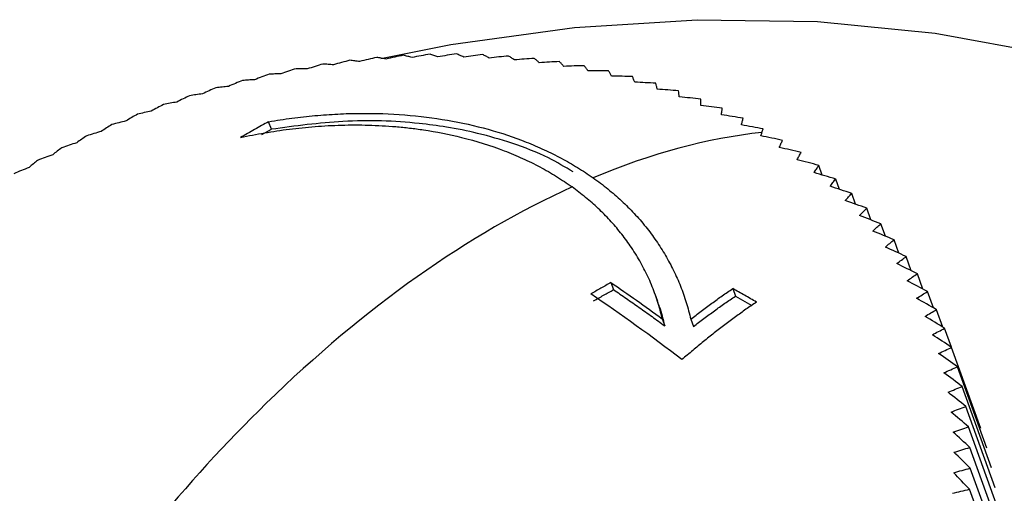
# Paper-space layout 'Web Drawing(2)' of a CAD drawing. Header units: millimetres. Extents: x 71 to 1085, y 76 to 849.
# Tile 59 of 63: x 928 to 947, y 733 to 742. Entities that reach past the tile are written whole.
import ezdxf

# ---------------------------------------------------------------- set-up
doc = ezdxf.new("R2010")
doc.units = ezdxf.units.MM

psp = doc.layouts.new('Web Drawing(2)')

# ---------------------------------------------------------------- linework, layer by layer
for p, q in [((933.33, 739.68), (933.277, 739.826)), ((933.146, 739.577), (933.33, 739.68)), ((943.98, 738.794), (943.913, 738.981)), ((944.311, 738.519), (944.239, 738.718)), ((944.624, 738.23), (944.548, 738.442)), ((944.92, 737.928), (944.839, 738.154)), ((945.199, 737.613), (945.112, 737.853)), ((945.459, 737.285), (945.367, 737.542)), ((945.701, 736.944), (945.602, 737.22)), ((945.924, 736.592), (945.818, 736.887)), ((939.895, 736.717), (939.945, 736.58)), ((942.248, 736.601), (942.3, 736.455)), ((940.798, 736.354), (940.747, 736.493)), ((942.3, 736.455), (942.621, 736.272)), ((946.128, 736.228), (946.014, 736.544)), ((946.312, 735.853), (946.19, 736.193)), ((940.887, 736.019), (940.937, 735.879)), ((941.437, 736.007), (941.488, 735.865)), ((946.477, 735.467), (946.345, 735.833)), ((947.046, 733.893), (946.48, 735.465)), ((947.16, 733.518), (946.594, 735.09)), ((947.252, 733.136), (946.686, 734.708)), ((947.323, 732.748), (946.757, 734.32)), ((947.373, 732.355), (946.807, 733.927)), ((947.401, 731.957), (946.835, 733.529)), ((947.407, 731.556), (946.841, 733.127)), ((947.392, 731.151), (946.826, 732.723))]:
    psp.add_line(p, q)
at = {"flags": 128}
psp.add_lwpolyline([(935.448, 741.05), (936.801, 741.319), (939.188, 741.651), (941.558, 741.799), (943.89, 741.762), (946.159, 741.541), (948.345, 741.136)], dxfattribs=at)
for points, knots in [([(936.908, 741.138), (936.849, 741.129), (936.73, 741.111), (936.611, 741.091), (936.551, 741.08)], [0, 0, 0, 0, 0.497896, 1, 1, 1, 1]), ([(934.847, 741.015), (934.795, 741.001), (934.689, 740.973), (934.582, 740.942), (934.529, 740.927)], [0, 0, 0, 0, 0.497947, 1, 1, 1, 1]), ([(935.366, 741.071), (935.312, 741.058), (935.202, 741.033), (935.092, 741.004), (935.037, 740.99)], [0, 0, 0, 0, 0.497907, 1, 1, 1, 1]), ([(935.883, 741.111), (935.827, 741.099), (935.714, 741.076), (935.601, 741.05), (935.544, 741.037)], [0, 0, 0, 0, 0.49788, 1, 1, 1, 1]), ([(936.397, 741.133), (936.34, 741.123), (936.224, 741.102), (936.107, 741.079), (936.049, 741.067)], [0, 0, 0, 0, 0.497874, 1, 1, 1, 1]), ([(937.414, 741.126), (937.354, 741.119), (937.232, 741.103), (937.11, 741.086), (937.049, 741.077)], [0, 0, 0, 0, 0.497957, 1, 1, 1, 1]), ([(937.915, 741.097), (937.853, 741.091), (937.729, 741.079), (937.604, 741.064), (937.542, 741.057)], [0, 0, 0, 0, 0.498077, 1, 1, 1, 1]), ([(933.808, 740.852), (933.759, 740.836), (933.66, 740.803), (933.561, 740.768), (933.512, 740.751)], [0, 0, 0, 0, 0.498056, 1, 1, 1, 1]), ([(934.328, 740.942), (934.277, 740.927), (934.174, 740.896), (934.072, 740.863), (934.02, 740.847)], [0, 0, 0, 0, 0.497998, 1, 1, 1, 1]), ([(932.773, 740.623), (932.728, 740.605), (932.637, 740.568), (932.546, 740.53), (932.5, 740.51)], [0, 0, 0, 0, 0.498183, 1, 1, 1, 1]), ([(933.29, 740.746), (933.243, 740.728), (933.148, 740.694), (933.053, 740.657), (933.005, 740.638)], [0, 0, 0, 0, 0.498118, 1, 1, 1, 1]), ([(932.259, 740.484), (932.216, 740.465), (932.129, 740.427), (932.042, 740.386), (931.999, 740.366)], [0, 0, 0, 0, 0.498248, 1, 1, 1, 1]), ([(931.749, 740.329), (931.708, 740.309), (931.625, 740.27), (931.543, 740.228), (931.501, 740.207)], [0, 0, 0, 0, 0.498313, 1, 1, 1, 1]), ([(931.243, 740.158), (931.204, 740.138), (931.126, 740.097), (931.048, 740.054), (931.008, 740.032)], [0, 0, 0, 0, 0.498376, 1, 1, 1, 1]), ([(930.742, 739.972), (930.706, 739.951), (930.632, 739.909), (930.558, 739.865), (930.521, 739.842)], [0, 0, 0, 0, 0.498437, 1, 1, 1, 1]), ([(933.277, 739.826), (933.352, 739.839), (933.503, 739.864), (933.728, 739.895), (933.951, 739.922), (934.173, 739.945), (934.394, 739.963), (934.614, 739.976), (934.832, 739.985), (935.269, 739.993), (935.913, 739.971), (936.742, 739.867), (937.529, 739.692), (938.144, 739.486), (938.606, 739.288), (938.938, 739.123), (939.254, 738.943), (939.45, 738.81), (939.548, 738.743)], [0, 0, 0, 0, 0.0315868, 0.0630316, 0.0943554, 0.125579, 0.1567239, 0.1878116, 0.2188639, 0.2499027, 0.3752325, 0.4998364, 0.62499, 0.749861, 0.8125294, 0.8749313, 0.9373328, 1, 1, 1, 1]), ([(939.162, 738.856), (939.007, 738.95), (938.646, 739.169), (938.016, 739.408), (937.353, 739.602), (936.749, 739.723), (935.895, 739.836), (934.768, 739.875), (933.793, 739.743), (933.33, 739.68)], [0, 0, 0, 0, 0.103574, 0.240346, 0.360703, 0.464641, 0.552156, 0.787022, 1, 1, 1, 1]), ([(930.248, 739.771), (930.214, 739.749), (930.145, 739.706), (930.076, 739.661), (930.041, 739.638)], [0, 0, 0, 0, 0.4984938, 1, 1, 1, 1]), ([(932.735, 739.522), (932.812, 739.538), (932.966, 739.57), (933.199, 739.612), (933.438, 739.651), (933.68, 739.684), (933.926, 739.712), (934.177, 739.735), (934.43, 739.752), (934.687, 739.762), (934.947, 739.766), (935.209, 739.762), (935.473, 739.751), (935.738, 739.733), (936.005, 739.706), (936.435, 739.649), (937.061, 739.525), (937.694, 739.327), (938.188, 739.121), (938.525, 738.954), (938.846, 738.771), (939.044, 738.634), (939.143, 738.566)], [0, 0, 0, 0, 0.0315, 0.063648, 0.096442, 0.129883, 0.163971, 0.198706, 0.234088, 0.270117, 0.306794, 0.344117, 0.382087, 0.420705, 0.459969, 0.499881, 0.613511, 0.749873, 0.812405, 0.874936, 0.937468, 1, 1, 1, 1]), ([(929.761, 739.555), (929.729, 739.533), (929.665, 739.489), (929.6, 739.443), (929.568, 739.42)], [0, 0, 0, 0, 0.498547, 1, 1, 1, 1]), ([(929.282, 739.324), (929.252, 739.302), (929.192, 739.258), (929.133, 739.211), (929.103, 739.187)], [0, 0, 0, 0, 0.498596, 1, 1, 1, 1]), ([(928.811, 739.08), (928.784, 739.058), (928.729, 739.013), (928.675, 738.966), (928.647, 738.942)], [0, 0, 0, 0, 0.49864, 1, 1, 1, 1]), ([(939.548, 738.743), (939.597, 738.708), (939.695, 738.638), (939.834, 738.528), (939.969, 738.415), (940.099, 738.298), (940.224, 738.178), (940.343, 738.055), (940.458, 737.928), (940.567, 737.797), (940.671, 737.662), (940.802, 737.479), (940.952, 737.244), (941.109, 736.951), (941.243, 736.648), (941.355, 736.333), (941.41, 736.116), (941.437, 736.007)], [0, 0, 0, 0, 0.050173, 0.100174, 0.150055, 0.199867, 0.249663, 0.299494, 0.34941, 0.399461, 0.449697, 0.500165, 0.599696, 0.699118, 0.798763, 0.898953, 1, 1, 1, 1]), ([(940.887, 736.019), (940.873, 736.075), (940.846, 736.188), (940.796, 736.354), (940.74, 736.517), (940.678, 736.676), (940.609, 736.833), (940.534, 736.986), (940.452, 737.137), (940.364, 737.284), (940.243, 737.468), (940.084, 737.683), (939.878, 737.924), (939.652, 738.152), (939.409, 738.368), (939.232, 738.5), (939.143, 738.566)], [0, 0, 0, 0, 0.056185, 0.112088, 0.167761, 0.223254, 0.278619, 0.333911, 0.389182, 0.444488, 0.499883, 0.600512, 0.700464, 0.800107, 0.899824, 1, 1, 1, 1]), ([(939.945, 736.58), (940.027, 736.523), (940.192, 736.411), (940.44, 736.237), (940.688, 736.06), (940.854, 735.939), (940.937, 735.879)], [0, 0, 0, 0, 0.250044, 0.5, 0.749956, 1, 1, 1, 1]), ([(941.437, 736.007), (941.505, 736.06), (941.64, 736.166), (941.843, 736.317), (942.046, 736.463), (942.18, 736.555), (942.248, 736.601)], [0, 0, 0, 0, 0.251604, 0.502135, 0.751598, 1, 1, 1, 1]), ([(941.488, 735.865), (941.556, 735.918), (941.691, 736.022), (941.894, 736.172), (942.097, 736.318), (942.232, 736.409), (942.3, 736.455)], [0, 0, 0, 0, 0.250045, 0.5, 0.749955, 1, 1, 1, 1]), ([(940.937, 735.879), (940.907, 736.004), (940.868, 736.165), (940.808, 736.318), (940.794, 736.353)], [0, 0, 0, 0, 0.772528, 1, 1, 1, 1]), ([(942.708, 736.339), (942.64, 736.293), (942.504, 736.201), (942.3, 736.054), (942.095, 735.902), (941.889, 735.743), (941.682, 735.578), (941.475, 735.406), (941.336, 735.287), (941.267, 735.227)], [0, 0, 0, 0, 0.140911, 0.282463, 0.42466, 0.567507, 0.711009, 0.855172, 1, 1, 1, 1])]:
    psp.add_open_spline(points, degree=3, knots=knots)
for points in [[(937.049, 741.077), (937.025, 741.088), (936.977, 741.109), (936.931, 741.129), (936.908, 741.138)], [(935.037, 740.99), (935.005, 740.995), (934.941, 741.004), (934.879, 741.011), (934.847, 741.015)], [(935.544, 741.037), (935.514, 741.043), (935.454, 741.056), (935.395, 741.066), (935.366, 741.071)], [(936.049, 741.067), (936.021, 741.075), (935.965, 741.091), (935.91, 741.104), (935.883, 741.111)], [(936.551, 741.08), (936.525, 741.09), (936.473, 741.108), (936.422, 741.125), (936.397, 741.133)], [(937.542, 741.057), (937.52, 741.069), (937.477, 741.094), (937.435, 741.115), (937.414, 741.126)], [(938.029, 741.02), (938.01, 741.034), (937.971, 741.061), (937.934, 741.085), (937.915, 741.097)], [(938.41, 741.051), (938.283, 741.043), (938.156, 741.032), (938.029, 741.02)], [(938.51, 740.967), (938.493, 740.982), (938.459, 741.011), (938.427, 741.038), (938.41, 741.051)], [(938.898, 740.988), (938.769, 740.983), (938.64, 740.976), (938.51, 740.967)], [(938.984, 740.897), (938.97, 740.913), (938.94, 740.945), (938.912, 740.974), (938.898, 740.988)], [(934.02, 740.847), (933.984, 740.848), (933.913, 740.851), (933.843, 740.852), (933.808, 740.852)], [(934.529, 740.927), (934.495, 740.93), (934.427, 740.936), (934.361, 740.94), (934.328, 740.942)], [(939.378, 740.909), (939.247, 740.906), (939.116, 740.903), (938.984, 740.897)], [(939.45, 740.811), (939.438, 740.828), (939.413, 740.862), (939.39, 740.893), (939.378, 740.909)], [(939.849, 740.812), (939.717, 740.813), (939.584, 740.813), (939.45, 740.811)], [(939.907, 740.709), (939.897, 740.726), (939.877, 740.762), (939.859, 740.796), (939.849, 740.812)], [(933.005, 740.638), (932.966, 740.636), (932.888, 740.632), (932.811, 740.626), (932.773, 740.623)], [(933.512, 740.751), (933.474, 740.75), (933.399, 740.75), (933.326, 740.747), (933.29, 740.746)], [(940.311, 740.699), (940.177, 740.704), (940.042, 740.707), (939.907, 740.709)], [(940.354, 740.59), (940.346, 740.609), (940.332, 740.647), (940.318, 740.682), (940.311, 740.699)], [(940.762, 740.57), (940.627, 740.578), (940.491, 740.585), (940.354, 740.59)], [(940.79, 740.455), (940.786, 740.475), (940.776, 740.515), (940.767, 740.552), (940.762, 740.57)], [(932.5, 740.51), (932.46, 740.506), (932.378, 740.498), (932.299, 740.489), (932.259, 740.484)], [(941.203, 740.425), (941.066, 740.436), (940.929, 740.446), (940.79, 740.455)], [(941.216, 740.305), (941.213, 740.326), (941.209, 740.367), (941.205, 740.405), (941.203, 740.425)], [(931.501, 740.207), (931.458, 740.199), (931.371, 740.184), (931.285, 740.166), (931.243, 740.158)], [(931.999, 740.366), (931.957, 740.36), (931.872, 740.349), (931.79, 740.335), (931.749, 740.329)], [(941.631, 740.263), (941.494, 740.279), (941.355, 740.293), (941.216, 740.305)], [(941.629, 740.14), (941.629, 740.161), (941.63, 740.204), (941.631, 740.243), (941.631, 740.263)], [(931.008, 740.032), (930.964, 740.022), (930.874, 740.003), (930.786, 739.982), (930.742, 739.972)], [(942.047, 740.087), (941.909, 740.105), (941.769, 740.123), (941.629, 740.14)], [(942.03, 739.959), (942.033, 739.981), (942.038, 740.025), (942.044, 740.066), (942.047, 740.087)], [(930.521, 739.842), (930.475, 739.831), (930.383, 739.808), (930.293, 739.783), (930.248, 739.771)], [(933.277, 739.826), (933.187, 739.777), (933.006, 739.679), (932.826, 739.574), (932.735, 739.522)], [(942.45, 739.894), (942.311, 739.917), (942.171, 739.939), (942.03, 739.959)], [(942.417, 739.764), (942.422, 739.786), (942.433, 739.831), (942.444, 739.873), (942.45, 739.894)], [(930.041, 739.638), (929.994, 739.625), (929.9, 739.598), (929.807, 739.569), (929.761, 739.555)], [(942.814, 739.621), (941.766, 739.506), (940.669, 739.211), (939.548, 738.743)], [(942.838, 739.687), (942.699, 739.714), (942.559, 739.739), (942.417, 739.764)], [(942.791, 739.554), (942.798, 739.577), (942.806, 739.599), (942.814, 739.621)], [(942.814, 739.621), (942.822, 739.644), (942.83, 739.666), (942.838, 739.687)], [(943.212, 739.466), (943.073, 739.496), (942.932, 739.526), (942.791, 739.554)], [(943.149, 739.33), (943.159, 739.353), (943.18, 739.4), (943.201, 739.444), (943.212, 739.466)], [(929.568, 739.42), (929.52, 739.404), (929.423, 739.373), (929.329, 739.341), (929.282, 739.324)], [(943.57, 739.23), (943.431, 739.264), (943.291, 739.298), (943.149, 739.33)], [(929.103, 739.187), (929.054, 739.17), (928.956, 739.135), (928.86, 739.098), (928.811, 739.08)], [(943.492, 739.092), (943.505, 739.116), (943.531, 739.163), (943.557, 739.208), (943.57, 739.23)], [(943.913, 738.981), (943.774, 739.019), (943.634, 739.056), (943.492, 739.092)], [(928.647, 738.942), (928.597, 738.922), (928.497, 738.883), (928.4, 738.843), (928.351, 738.822)], [(943.82, 738.842), (943.835, 738.865), (943.866, 738.913), (943.897, 738.958), (943.913, 738.981)], [(944.239, 738.718), (944.1, 738.76), (943.961, 738.801), (943.82, 738.842)], [(944.13, 738.578), (944.148, 738.602), (944.184, 738.65), (944.221, 738.695), (944.239, 738.718)], [(939.143, 738.566), (937.147, 737.662), (935.129, 736.234), (933.231, 734.384)], [(944.548, 738.442), (944.41, 738.488), (944.271, 738.533), (944.13, 738.578)], [(944.424, 738.302), (944.445, 738.326), (944.486, 738.374), (944.527, 738.419), (944.548, 738.442)], [(944.839, 738.154), (944.702, 738.204), (944.564, 738.253), (944.424, 738.302)], [(944.701, 738.014), (944.724, 738.038), (944.77, 738.086), (944.816, 738.131), (944.839, 738.154)], [(945.112, 737.853), (944.976, 737.907), (944.839, 737.961), (944.701, 738.014)], [(944.959, 737.714), (944.984, 737.738), (945.035, 737.786), (945.087, 737.831), (945.112, 737.853)], [(945.367, 737.542), (945.232, 737.6), (945.096, 737.657), (944.959, 737.714)], [(945.199, 737.404), (945.227, 737.427), (945.283, 737.475), (945.339, 737.52), (945.367, 737.542)], [(945.602, 737.22), (945.469, 737.281), (945.334, 737.343), (945.199, 737.404)], [(945.42, 737.083), (945.45, 737.106), (945.511, 737.153), (945.572, 737.197), (945.602, 737.22)], [(945.818, 736.887), (945.686, 736.953), (945.553, 737.018), (945.42, 737.083)], [(945.621, 736.752), (945.654, 736.776), (945.72, 736.822), (945.785, 736.865), (945.818, 736.887)], [(939.895, 736.717), (939.831, 736.681), (939.702, 736.61), (939.573, 736.535), (939.508, 736.497)], [(939.557, 736.361), (939.622, 736.398), (939.751, 736.473), (939.88, 736.544), (939.945, 736.58)], [(939.895, 736.717), (940.225, 736.493), (940.554, 736.261), (940.887, 736.019)], [(942.708, 736.339), (942.631, 736.383), (942.478, 736.472), (942.324, 736.558), (942.248, 736.601)], [(946.014, 736.544), (945.884, 736.614), (945.753, 736.684), (945.621, 736.752)], [(941.267, 735.227), (940.677, 735.678), (940.09, 736.102), (939.508, 736.497)], [(945.803, 736.413), (945.839, 736.435), (945.909, 736.481), (945.979, 736.523), (946.014, 736.544)], [(946.19, 736.193), (946.062, 736.267), (945.933, 736.34), (945.803, 736.413)], [(945.966, 736.064), (946.003, 736.086), (946.078, 736.131), (946.153, 736.172), (946.19, 736.193)], [(946.345, 735.833), (946.219, 735.91), (946.093, 735.988), (945.966, 736.064)], [(946.108, 735.708), (946.147, 735.729), (946.227, 735.772), (946.306, 735.813), (946.345, 735.833)], [(946.48, 735.465), (946.356, 735.546), (946.232, 735.627), (946.108, 735.708)], [(946.229, 735.344), (946.271, 735.365), (946.355, 735.406), (946.438, 735.445), (946.48, 735.465)], [(946.594, 735.09), (946.473, 735.175), (946.351, 735.26), (946.229, 735.344)], [(946.33, 734.973), (946.374, 734.993), (946.462, 735.033), (946.55, 735.071), (946.594, 735.09)], [(946.686, 734.708), (946.568, 734.797), (946.449, 734.885), (946.33, 734.973)], [(946.41, 734.596), (946.456, 734.616), (946.548, 734.654), (946.64, 734.69), (946.686, 734.708)], [(946.757, 734.32), (946.642, 734.413), (946.526, 734.505), (946.41, 734.596)], [(933.231, 734.384), (930.11, 731.342), (927.484, 727.323), (925.836, 723.07)], [(946.469, 734.214), (946.517, 734.232), (946.613, 734.269), (946.709, 734.303), (946.757, 734.32)], [(946.807, 733.927), (946.695, 734.023), (946.582, 734.119), (946.469, 734.214)], [(946.507, 733.827), (946.557, 733.844), (946.657, 733.879), (946.757, 733.911), (946.807, 733.927)], [(946.835, 733.529), (946.726, 733.629), (946.617, 733.728), (946.507, 733.827)], [(946.524, 733.436), (946.576, 733.452), (946.68, 733.484), (946.783, 733.514), (946.835, 733.529)], [(946.841, 733.127), (946.736, 733.231), (946.63, 733.333), (946.524, 733.436)], [(946.52, 733.041), (946.573, 733.056), (946.681, 733.086), (946.788, 733.114), (946.841, 733.127)], [(946.826, 732.723), (946.724, 732.829), (946.622, 732.935), (946.52, 733.041)], [(946.494, 732.643), (946.55, 732.657), (946.661, 732.685), (946.771, 732.71), (946.826, 732.723)]]:
    psp.add_open_spline(points, degree=3)

doc.saveas('drawing.dxf')
